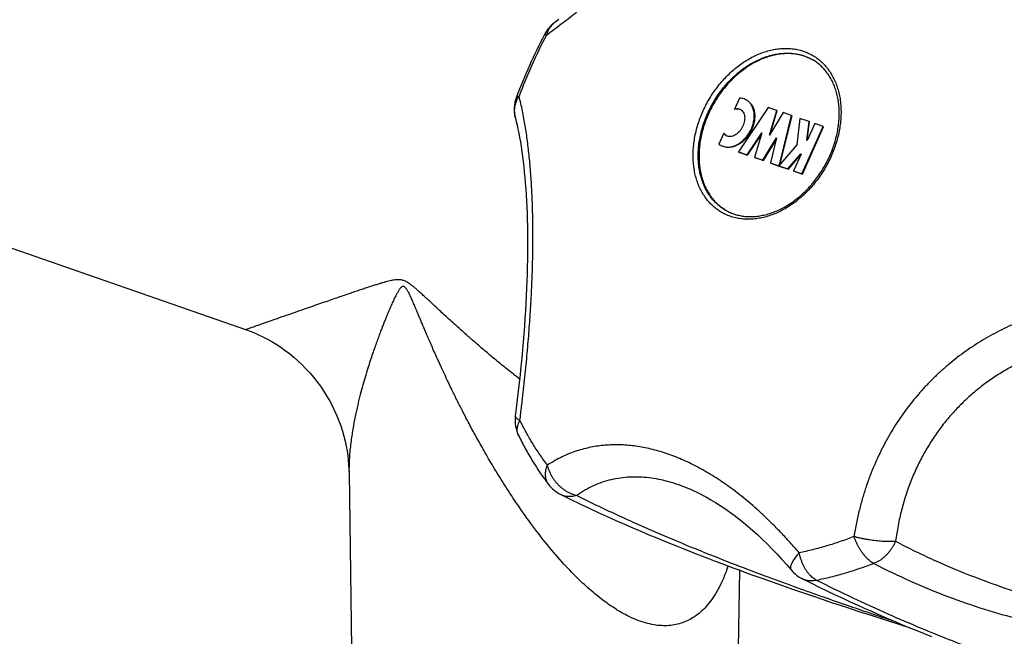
# Model space of a CAD drawing. Header units: millimetres. Extents: x 76 to 624, y -152 to 391.
# Tile 5 of 24: x 156 to 212, y -60 to -25. Entities that reach past the tile are written whole.
import ezdxf

# ---------------------------------------------------------------- set-up
doc = ezdxf.new("R2010")
doc.units = ezdxf.units.MM
doc.header["$LTSCALE"] = 32.67
doc.layers.get('0').update_dxf_attribs({"linetype": 'CONTINUOUS'})

msp = doc.modelspace()

# ---------------------------------------------------------------- linework, layer by layer
at = {"color": 9, "linetype": 'Continuous'}
for p, q in [((201.324, -27.244), (201.325, -27.244)), ((186.133, -51.687), (186.132, -51.687))]:
    msp.add_line(p, q, dxfattribs=at)
at = {"color": 7, "linetype": 'Continuous'}
for p, q in [((197.117, -29.45), (196.837, -30.077)), ((198.775, -29.984), (197.052, -32.535)), ((199.26, -30.153), (198.775, -29.984)), ((196.866, -30.094), (196.837, -30.077)), ((198.834, -31.58), (199.26, -30.153)), ((199.624, -30.279), (198.834, -31.58)), ((198.901, -31.47), (199.289, -30.169)), ((199.289, -30.169), (199.26, -30.153)), ((199.434, -33.207), (200.109, -30.448)), ((199.463, -33.224), (200.138, -30.465)), ((200.109, -30.448), (199.624, -30.279)), ((200.138, -30.465), (200.109, -30.448)), ((200.594, -30.617), (200.409, -32.129)), ((201.116, -30.799), (200.594, -30.617)), ((200.71, -33.81), (201.927, -31.082)), ((200.739, -33.826), (201.956, -31.099)), ((200.984, -31.879), (201.116, -30.799)), ((201.442, -30.913), (201.008, -31.887)), ((201.017, -31.866), (201.145, -30.816)), ((201.145, -30.816), (201.116, -30.799)), ((201.927, -31.082), (201.442, -30.913)), ((201.956, -31.099), (201.927, -31.082)), ((196.215, -31.473), (195.935, -32.101)), ((196.243, -31.49), (196.215, -31.473)), ((197.551, -32.708), (198.407, -31.441)), ((197.58, -32.725), (198.375, -31.548)), ((198.407, -31.441), (197.983, -32.859)), ((198.468, -33.028), (199.253, -31.736)), ((198.497, -33.045), (199.227, -31.844)), ((199.253, -31.736), (198.9, -33.179)), ((200.409, -32.129), (199.377, -33.345)), ((201.008, -31.887), (200.984, -31.879)), ((197.081, -32.551), (197.052, -32.535)), ((197.052, -32.535), (197.551, -32.708)), ((197.081, -32.551), (197.58, -32.725)), ((197.58, -32.725), (197.551, -32.708)), ((199.899, -33.527), (200.637, -32.658)), ((199.928, -33.544), (200.645, -32.699)), ((200.66, -32.667), (200.225, -33.641)), ((200.637, -32.658), (200.66, -32.667)), ((198.012, -32.876), (197.983, -32.859)), ((197.983, -32.859), (198.468, -33.028)), ((198.012, -32.876), (198.497, -33.045)), ((198.497, -33.045), (198.468, -33.028)), ((198.9, -33.179), (199.373, -33.344)), ((198.929, -33.195), (198.9, -33.179)), ((198.929, -33.195), (199.402, -33.36)), ((199.373, -33.344), (199.434, -33.207)), ((199.402, -33.36), (199.373, -33.344)), ((199.377, -33.345), (199.899, -33.527)), ((199.406, -33.362), (199.377, -33.345)), ((199.406, -33.362), (199.928, -33.544)), ((199.463, -33.224), (199.434, -33.207)), ((199.445, -33.265), (199.463, -33.224)), ((199.928, -33.544), (199.899, -33.527)), ((200.225, -33.641), (200.71, -33.81)), ((200.254, -33.657), (200.225, -33.641)), ((200.254, -33.657), (200.739, -33.826)), ((200.739, -33.826), (200.71, -33.81)), ((143.84, -34.102), (168.743, -42.782)), ((196.307, -35.894), (196.311, -35.896)), ((174.644, -50.787), (174.65, -51.002)), ((174.65, -50.999), (174.8, -61.101)), ((194.946, -52.281), (194.944, -52.28)), ((197.112, -56.618), (197.045, -61.101)), ((198.393, -57.083), (198.993, -57.297)), ((200.733, -57.113), (201.223, -57.355)), ((198.993, -57.297), (199.585, -57.505)), ((199.585, -57.505), (200.169, -57.708)), ((200.169, -57.708), (200.745, -57.906)), ((201.223, -57.355), (201.709, -57.592)), ((201.709, -57.592), (202.177, -57.818)), ((200.745, -57.906), (201.312, -58.099)), ((201.312, -58.099), (201.869, -58.287)), ((201.869, -58.287), (202.414, -58.469)), ((202.177, -57.818), (202.629, -58.033)), ((202.629, -58.033), (203.064, -58.238)), ((203.064, -58.238), (203.485, -58.433)), ((202.414, -58.469), (203.212, -58.733)), ((203.212, -58.733), (203.988, -58.988)), ((203.485, -58.433), (203.891, -58.619)), ((203.891, -58.619), (204.284, -58.797)), ((204.284, -58.797), (204.664, -58.967)), ((203.988, -58.988), (204.748, -59.234)), ((204.664, -58.967), (205.032, -59.13)), ((204.748, -59.234), (205.74, -59.553)), ((205.032, -59.13), (205.389, -59.286)), ((205.389, -59.286), (205.735, -59.435)), ((205.735, -59.435), (206.07, -59.578)), ((205.74, -59.553), (206.876, -59.915)), ((206.07, -59.578), (206.396, -59.716)), ((206.396, -59.716), (206.867, -59.912)), ((206.867, -59.912), (207.318, -60.096)), ((207.318, -60.096), (207.751, -60.27)), ((207.751, -60.27), (208.166, -60.435))]:
    msp.add_line(p, q, dxfattribs=at)
for points in [[(186.715, -24.933), (186.483, -25.104)], [(184.221, -30.595), (184.269, -30.787), (184.32, -31.004), (184.369, -31.232), (184.417, -31.47), (184.464, -31.717), (184.509, -31.974), (184.552, -32.241), (184.593, -32.516), (184.632, -32.801), (184.669, -33.094), (184.704, -33.395), (184.736, -33.704), (184.766, -34.021), (184.794, -34.346), (184.819, -34.677), (184.841, -35.015), (184.861, -35.36), (184.878, -35.712), (184.892, -36.07), (184.904, -36.434), (184.913, -36.804), (184.919, -37.18), (184.922, -37.563), (184.923, -37.951), (184.92, -38.345), (184.915, -38.744), (184.907, -39.149), (184.896, -39.559), (184.883, -39.975), (184.866, -40.395), (184.847, -40.821), (184.824, -41.253), (184.799, -41.689), (184.771, -42.13), (184.74, -42.577), (184.706, -43.028), (184.67, -43.484), (184.63, -43.944), (184.588, -44.409), (184.543, -44.878), (184.495, -45.352), (184.444, -45.829), (184.391, -46.311), (184.334, -46.797), (184.276, -47.286), (184.219, -47.745)], [(168.743, -42.782), (168.971, -42.867), (169.207, -42.962), (169.451, -43.069), (169.7, -43.188), (169.953, -43.32), (170.209, -43.464), (170.466, -43.62), (170.722, -43.788), (170.974, -43.967), (171.224, -44.156), (171.469, -44.357), (171.709, -44.568), (171.943, -44.79), (172.171, -45.021), (172.391, -45.261), (172.604, -45.51), (172.807, -45.767), (173.002, -46.031), (173.186, -46.302), (173.361, -46.579), (173.525, -46.862), (173.678, -47.148), (173.819, -47.438), (173.949, -47.73), (174.068, -48.024), (174.175, -48.317), (174.27, -48.61), (174.353, -48.901), (174.425, -49.188), (174.486, -49.472), (174.537, -49.75), (174.577, -50.021), (174.608, -50.285), (174.63, -50.541), (174.644, -50.787)], [(186.841, -52.271), (187.383, -52.536), (187.931, -52.799), (188.467, -53.051), (188.991, -53.294), (189.504, -53.527), (190.005, -53.752), (190.496, -53.969), (190.977, -54.178), (191.448, -54.38), (191.91, -54.576), (192.363, -54.765), (192.808, -54.948), (193.246, -55.127), (193.677, -55.301), (194.104, -55.471), (194.523, -55.636), (194.935, -55.796), (195.336, -55.951), (195.723, -56.099), (196.096, -56.24), (196.452, -56.374), (196.796, -56.502), (197.13, -56.625), (197.456, -56.745), (197.774, -56.86), (198.393, -57.083)], [(194.944, -52.28), (195.218, -52.425), (195.477, -52.571), (195.738, -52.727), (196.001, -52.893), (196.266, -53.069), (196.533, -53.255), (196.801, -53.452), (197.071, -53.658), (197.342, -53.875), (197.615, -54.103), (197.889, -54.341), (198.164, -54.59), (198.441, -54.85), (198.719, -55.12), (198.997, -55.402), (199.277, -55.695), (199.558, -55.999), (199.84, -56.315), (200.102, -56.618)]]:
    msp.add_lwpolyline(points, dxfattribs=at)
for centre, radius, start, end in [((187.664, -26.717), 2, 126.2202, 152.4925), ((214.627, -40.771), 32.406, 152.4716, 159.445), ((199.986, -29.66), 2.761, 60.2909, 60.9972), ((186.158, -30.095), 2, 159.459, 194.4625), ((196.988, -30.448), 0.389, 54.896, 59.897), ((196.549, -31.272), 0.389, 239.89, 246.6895), ((196.423, -31.475), 0.793, 232.0203, 239.8602), ((197.737, -33.539), 2.755, 238.8169, 239.2101), ((186.203, -47.995), 2, 172.8123, 206.0171), ((187.725, -50.477), 2, 217.2373, 243.7751), ((201.625, -55.322), 2, 220.3841, 243.5187)]:
    msp.add_arc(centre, radius, start, end, dxfattribs=at)
at = {"color": 9, "linetype": 'Continuous'}
for centre, radius, start, end in [((214.365, -40.592), 31.976, 152.4906, 155.9533), ((213.934, -40.399), 31.503, 155.9541, 159.4508)]:
    msp.add_arc(centre, radius, start, end, dxfattribs=at)
for points, knots in [([(186.004, -25.822), (186.15, -25.716), (186.437, -25.503), (186.863, -25.181), (187.281, -24.859), (187.695, -24.535), (188.104, -24.209), (188.512, -23.879), (188.919, -23.544), (189.327, -23.203), (189.737, -22.856), (190.15, -22.501), (190.567, -22.138), (190.988, -21.765), (191.415, -21.384), (191.845, -20.993), (192.28, -20.594), (192.717, -20.187), (193.157, -19.772), (193.599, -19.351), (194.04, -18.925), (194.481, -18.494), (194.922, -18.059), (195.361, -17.62), (195.799, -17.178), (196.237, -16.73), (196.676, -16.277), (197.118, -15.818), (197.563, -15.35), (198.013, -14.871), (198.472, -14.379), (198.942, -13.871), (199.425, -13.343), (199.925, -12.792), (200.264, -12.416), (200.436, -12.223)], [0, 0, 0, 0, 0.539987, 1.07307, 1.600776, 2.125133, 2.648167, 3.171901, 3.698228, 4.229043, 4.765872, 5.310263, 5.863155, 6.425497, 6.997478, 7.578973, 8.169486, 8.767851, 9.372862, 9.983151, 10.597257, 11.214106, 11.833081, 12.453713, 13.076524, 13.70224, 14.332276, 14.968597, 15.613525, 16.270064, 16.941527, 17.631843, 18.345555, 19.087812, 19.864079, 19.864079, 19.864079, 19.864079]), ([(186.483, -25.104), (186.449, -25.128), (186.379, -25.186), (186.281, -25.286), (186.191, -25.404), (186.114, -25.533), (186.05, -25.674), (186.018, -25.772), (186.004, -25.822)], [0, 0, 0, 0, 0.1247054, 0.2711337, 0.4191339, 0.5694449, 0.7226961, 0.87939, 0.87939, 0.87939, 0.87939]), ([(185.891, -25.794), (185.893, -25.793), (185.9, -25.787), (185.923, -25.796), (185.958, -25.804), (185.987, -25.816), (186.004, -25.822)], [0, 0, 0, 0, 0.0056528, 0.0268683, 0.0646156, 0.1189438, 0.1189438, 0.1189438, 0.1189438]), ([(195.01, -30.217), (195.066, -30.092), (195.185, -29.846), (195.384, -29.488), (195.603, -29.142), (195.842, -28.811), (196.098, -28.496), (196.37, -28.2), (196.657, -27.924), (196.956, -27.67), (197.266, -27.44), (197.585, -27.235), (197.91, -27.056), (198.241, -26.904), (198.575, -26.78), (198.909, -26.686), (199.242, -26.621), (199.573, -26.587), (199.897, -26.582), (200.215, -26.609), (200.523, -26.665), (200.821, -26.752), (201.105, -26.867), (201.374, -27.012), (201.627, -27.185), (201.861, -27.384), (202.076, -27.608), (202.27, -27.857), (202.442, -28.128), (202.591, -28.42), (202.715, -28.731), (202.815, -29.059), (202.89, -29.401), (202.938, -29.757), (202.961, -30.123), (202.957, -30.498), (202.927, -30.879), (202.871, -31.263), (202.79, -31.649), (202.683, -32.034), (202.552, -32.416), (202.449, -32.666), (202.394, -32.79)], [0, 0, 0, 0, 0.408942, 0.818812, 1.228474, 1.636798, 2.042674, 2.445033, 2.842869, 3.235253, 3.621358, 4.000477, 4.37204, 4.735634, 5.091012, 5.438124, 5.777126, 6.108399, 6.432544, 6.750384, 7.062946, 7.371448, 7.677258, 7.981848, 8.286735, 8.593425, 8.903352, 9.21783, 9.538011, 9.864846, 10.199071, 10.541197, 10.891515, 11.250102, 11.616832, 11.991397, 12.37332, 12.761973, 13.156595, 13.55631, 13.960153, 14.367087, 14.367087, 14.367087, 14.367087]), ([(195.282, -30.338), (195.335, -30.219), (195.449, -29.983), (195.639, -29.64), (195.85, -29.309), (196.078, -28.992), (196.323, -28.69), (196.584, -28.407), (196.858, -28.143), (197.145, -27.899), (197.442, -27.679), (197.747, -27.482), (198.059, -27.311), (198.376, -27.165), (198.695, -27.047), (199.016, -26.957), (199.335, -26.895), (199.651, -26.862), (199.962, -26.857), (200.266, -26.883), (200.562, -26.937), (200.846, -27.019), (201.101, -27.123), (201.257, -27.205), (201.324, -27.244)], [0, 0, 0, 0, 0.391675, 0.784221, 1.176556, 1.567601, 1.956296, 2.341624, 2.722622, 3.098402, 3.468171, 3.831252, 4.187095, 4.535303, 4.875642, 5.208065, 5.532724, 5.84998, 6.16041, 6.464801, 6.764138, 7.059587, 7.352457, 7.587384, 7.587384, 7.587384, 7.587384]), ([(184.221, -30.595), (184.21, -30.551), (184.189, -30.454), (184.173, -30.301), (184.173, -30.136), (184.191, -29.972), (184.226, -29.808), (184.279, -29.647), (184.348, -29.49), (184.404, -29.39), (184.435, -29.341)], [0, 0, 0, 0, 0.134488, 0.297492, 0.461392, 0.626625, 0.793563, 0.962506, 1.133678, 1.307224, 1.307224, 1.307224, 1.307224]), ([(184.285, -29.393), (184.288, -29.387), (184.299, -29.37), (184.331, -29.354), (184.378, -29.344), (184.414, -29.341), (184.435, -29.341)], [0, 0, 0, 0, 0.0217094, 0.0568191, 0.1043266, 0.1660993, 0.1660993, 0.1660993, 0.1660993]), ([(184.482, -47.987), (184.516, -47.717), (184.581, -47.191), (184.67, -46.42), (184.751, -45.684), (184.823, -44.977), (184.889, -44.294), (184.947, -43.63), (185, -42.982), (185.047, -42.347), (185.089, -41.722), (185.126, -41.106), (185.157, -40.496), (185.183, -39.892), (185.203, -39.294), (185.219, -38.702), (185.228, -38.117), (185.233, -37.539), (185.231, -36.97), (185.224, -36.412), (185.212, -35.865), (185.194, -35.331), (185.17, -34.809), (185.142, -34.301), (185.108, -33.805), (185.069, -33.322), (185.024, -32.85), (184.974, -32.388), (184.919, -31.935), (184.857, -31.489), (184.79, -31.051), (184.714, -30.617), (184.631, -30.188), (184.539, -29.762), (184.471, -29.481), (184.435, -29.341)], [0, 0, 0, 0, 0.81591, 1.58982, 2.328275, 3.03728, 3.722096, 4.387089, 5.03599, 5.671957, 6.297584, 6.914788, 7.525169, 8.129374, 8.727908, 9.320436, 9.9062, 10.48428, 11.053312, 11.611961, 12.159179, 12.694022, 13.215956, 13.725075, 14.221541, 14.706239, 15.18007, 15.644289, 16.100223, 16.549305, 16.992959, 17.432564, 17.869362, 18.304433, 18.738254, 18.738254, 18.738254, 18.738254]), ([(202.394, -32.79), (202.338, -32.915), (202.22, -33.161), (202.021, -33.519), (201.801, -33.865), (201.563, -34.196), (201.306, -34.511), (201.034, -34.807), (200.748, -35.083), (200.448, -35.336), (200.139, -35.567), (199.82, -35.772), (199.494, -35.951), (199.163, -36.103), (198.83, -36.227), (198.495, -36.321), (198.162, -36.386), (197.832, -36.42), (197.507, -36.424), (197.189, -36.398), (196.881, -36.342), (196.584, -36.255), (196.3, -36.14), (196.03, -35.995), (195.778, -35.822), (195.543, -35.623), (195.328, -35.399), (195.134, -35.15), (194.962, -34.879), (194.814, -34.587), (194.689, -34.276), (194.589, -33.948), (194.515, -33.606), (194.466, -33.25), (194.444, -32.884), (194.447, -32.509), (194.477, -32.128), (194.533, -31.744), (194.615, -31.358), (194.721, -30.972), (194.852, -30.591), (194.955, -30.341), (195.01, -30.217)], [0, 0, 0, 0, 0.408942, 0.818812, 1.228474, 1.636798, 2.042674, 2.445033, 2.842869, 3.235253, 3.621358, 4.000477, 4.37204, 4.735634, 5.091012, 5.438124, 5.777126, 6.108399, 6.432544, 6.750384, 7.062946, 7.371448, 7.677258, 7.981848, 8.286735, 8.593425, 8.903352, 9.21783, 9.538011, 9.864846, 10.199071, 10.541197, 10.891515, 11.250102, 11.616832, 11.991397, 12.37332, 12.761973, 13.156595, 13.55631, 13.960153, 14.367087, 14.367087, 14.367087, 14.367087]), ([(196.31, -35.896), (196.294, -35.887), (196.194, -35.827), (196.017, -35.706), (195.792, -35.516), (195.586, -35.301), (195.4, -35.062), (195.236, -34.803), (195.093, -34.523), (194.974, -34.226), (194.878, -33.912), (194.807, -33.584), (194.761, -33.243), (194.739, -32.892), (194.743, -32.533), (194.771, -32.169), (194.825, -31.8), (194.903, -31.431), (195.005, -31.062), (195.13, -30.696), (195.229, -30.457), (195.282, -30.338)], [0, 0, 0, 0, 0.05676, 0.348747, 0.64246, 0.939273, 1.240446, 1.547079, 1.860084, 2.180166, 2.507817, 2.843314, 3.186729, 3.537942, 3.896656, 4.262414, 4.634619, 5.01254, 5.395345, 5.782111, 6.17185, 6.17185, 6.17185, 6.17185]), ([(184.466, -45.622), (184.435, -45.598), (184.168, -45.388), (183.69, -45.007), (183.057, -44.488), (182.49, -44.013), (181.98, -43.576), (181.521, -43.176), (181.106, -42.808), (180.73, -42.47), (180.388, -42.159), (180.077, -41.873), (179.794, -41.611), (179.535, -41.37), (179.298, -41.15), (179.081, -40.948), (178.883, -40.765), (178.701, -40.6), (178.534, -40.452), (178.382, -40.322), (178.242, -40.211), (178.116, -40.118), (178.001, -40.045), (177.896, -39.99), (177.798, -39.951), (177.702, -39.923), (177.598, -39.906), (177.485, -39.9), (177.362, -39.907), (177.228, -39.923), (177.083, -39.95), (176.927, -39.986), (176.759, -40.03), (176.578, -40.081), (176.383, -40.139), (176.174, -40.204), (175.949, -40.276), (175.706, -40.355), (175.446, -40.441), (175.166, -40.534), (174.865, -40.636), (174.542, -40.746), (174.195, -40.865), (173.823, -40.993), (173.424, -41.131), (172.997, -41.278), (172.541, -41.437), (172.057, -41.605), (171.545, -41.783), (171.008, -41.971), (170.454, -42.164), (169.917, -42.352), (169.452, -42.516), (169.103, -42.638), (168.882, -42.717), (168.775, -42.753), (168.74, -42.766)], [0, 0, 0, 0, 0.115452, 1.019406, 1.834271, 2.571155, 3.239296, 3.846475, 4.399315, 4.9035, 5.363944, 5.784934, 6.17018, 6.522876, 6.845751, 7.141092, 7.410765, 7.656254, 7.87867, 8.078743, 8.256921, 8.413577, 8.549278, 8.665155, 8.76688, 8.864344, 8.966968, 9.079899, 9.203036, 9.337606, 9.484475, 9.644304, 9.817762, 10.005559, 10.208496, 10.427481, 10.663547, 10.917848, 11.191651, 11.48633, 11.80336, 12.14426, 12.510574, 12.903843, 13.325538, 13.776963, 14.259077, 14.77221, 15.315578, 15.886397, 16.478235, 17.074697, 17.593233, 17.957302, 18.183843, 18.29643, 18.29643, 18.29643, 18.29643]), ([(193.832, -59.647), (193.711, -59.689), (193.459, -59.759), (193.062, -59.815), (192.637, -59.82), (192.183, -59.769), (191.695, -59.657), (191.169, -59.475), (190.598, -59.213), (189.977, -58.856), (189.298, -58.389), (188.556, -57.792), (187.743, -57.039), (186.855, -56.107), (185.921, -55.003), (185.013, -53.81), (184.196, -52.636), (183.496, -51.555), (182.896, -50.572), (182.375, -49.677), (181.92, -48.859), (181.519, -48.112), (181.164, -47.428), (180.848, -46.801), (180.566, -46.226), (180.313, -45.698), (180.085, -45.213), (179.88, -44.767), (179.694, -44.356), (179.525, -43.978), (179.372, -43.63), (179.232, -43.308), (179.105, -43.012), (178.988, -42.739), (178.881, -42.487), (178.783, -42.254), (178.693, -42.04), (178.61, -41.842), (178.534, -41.66), (178.463, -41.491), (178.397, -41.337), (178.336, -41.195), (178.279, -41.064), (178.226, -40.945), (178.176, -40.836), (178.129, -40.737), (178.085, -40.648), (178.042, -40.568), (178.002, -40.497), (177.962, -40.435), (177.924, -40.383), (177.887, -40.342), (177.851, -40.312), (177.816, -40.292), (177.78, -40.283), (177.743, -40.285), (177.706, -40.299), (177.668, -40.324), (177.631, -40.358), (177.593, -40.401), (177.554, -40.452), (177.514, -40.512), (177.472, -40.579), (177.429, -40.655), (177.383, -40.74), (177.334, -40.833), (177.283, -40.936), (177.229, -41.049), (177.171, -41.172), (177.11, -41.306), (177.045, -41.452), (176.976, -41.611), (176.903, -41.784), (176.825, -41.972), (176.742, -42.175), (176.653, -42.396), (176.559, -42.635), (176.459, -42.895), (176.354, -43.177), (176.242, -43.484), (176.123, -43.817), (175.999, -44.178), (175.868, -44.572), (175.731, -45), (175.589, -45.466), (175.442, -45.974), (175.293, -46.528), (175.144, -47.133), (174.998, -47.794), (174.862, -48.517), (174.744, -49.309), (174.663, -50.145), (174.646, -50.719), (174.65, -51.002)], [0, 0, 0, 0, 0.383624, 0.781149, 1.201707, 1.654368, 2.149103, 2.699986, 3.322043, 4.031165, 4.845885, 5.790144, 6.887493, 8.167101, 9.651409, 11.222506, 12.663205, 13.941152, 15.086356, 16.116901, 17.048336, 17.892826, 18.66053, 19.359963, 19.9984, 20.582109, 21.116538, 21.606454, 22.056053, 22.469048, 22.84874, 23.198084, 23.519733, 23.816058, 24.089176, 24.340988, 24.5732, 24.78735, 24.984816, 25.166833, 25.334512, 25.488861, 25.630783, 25.761106, 25.880564, 25.989812, 26.089456, 26.179956, 26.261624, 26.334748, 26.399464, 26.454896, 26.500687, 26.539355, 26.574642, 26.610185, 26.649218, 26.693517, 26.743897, 26.800996, 26.865167, 26.936768, 27.016073, 27.103533, 27.19954, 27.304602, 27.419242, 27.544067, 27.679738, 27.826987, 27.986638, 28.159596, 28.346862, 28.549545, 28.768859, 29.006144, 29.262884, 29.540709, 29.841413, 30.166948, 30.519445, 30.901244, 31.314916, 31.763289, 32.24947, 32.776876, 33.349251, 33.970738, 34.645803, 35.379694, 36.176943, 37.048022, 37.897604, 37.897604, 37.897604, 37.897604]), ([(218.133, -41.087), (217.863, -41.116), (217.339, -41.183), (216.579, -41.313), (215.865, -41.465), (215.189, -41.638), (214.545, -41.829), (213.929, -42.039), (213.335, -42.266), (212.762, -42.511), (212.206, -42.775), (211.666, -43.056), (211.14, -43.357), (210.627, -43.677), (210.128, -44.016), (209.642, -44.375), (209.171, -44.754), (208.714, -45.151), (208.274, -45.566), (207.851, -45.997), (207.445, -46.445), (207.059, -46.908), (206.691, -47.386), (206.342, -47.878), (206.012, -48.384), (205.701, -48.905), (205.407, -49.442), (205.13, -49.998), (204.87, -50.574), (204.628, -51.174), (204.402, -51.802), (204.194, -52.462), (204.005, -53.161), (203.836, -53.906), (203.743, -54.42), (203.701, -54.686)], [0, 0, 0, 0, 0.816089, 1.583622, 2.311276, 3.006756, 3.676497, 4.325976, 4.959798, 5.582031, 6.195904, 6.804372, 7.40951, 8.013261, 8.616687, 9.220492, 9.825007, 10.429924, 11.034933, 11.639609, 12.243459, 12.846382, 13.448717, 14.050924, 14.654406, 15.260741, 15.87218, 16.491531, 17.122018, 17.767636, 18.432871, 19.123069, 19.844563, 20.604817, 21.412331, 21.412331, 21.412331, 21.412331]), ([(204.845, -56.232), (205.541, -56.592), (206.943, -57.267), (209.07, -58.144), (211.164, -58.868), (213.161, -59.431), (215.005, -59.842), (216.668, -60.122), (218.161, -60.297), (219.502, -60.392), (220.71, -60.422), (221.796, -60.402), (222.773, -60.342), (223.65, -60.251), (224.436, -60.136), (225.139, -60.004), (225.767, -59.859), (226.327, -59.706), (226.827, -59.548), (227.275, -59.386), (227.678, -59.223), (228.043, -59.058), (228.374, -58.892), (228.676, -58.725), (228.953, -58.558), (229.209, -58.388), (229.446, -58.217), (229.666, -58.044), (229.872, -57.866), (230.065, -57.684), (230.248, -57.495), (230.419, -57.3), (230.582, -57.095), (230.734, -56.879), (230.877, -56.651), (231.01, -56.407), (231.132, -56.147), (231.24, -55.866), (231.333, -55.562), (231.407, -55.23), (231.459, -54.868), (231.481, -54.47), (231.468, -54.034), (231.411, -53.555), (231.3, -53.03), (231.124, -52.457), (230.871, -51.831), (230.525, -51.149), (230.069, -50.405), (229.483, -49.594), (228.738, -48.707), (227.803, -47.736), (226.643, -46.675), (225.248, -45.542), (223.633, -44.367), (221.835, -43.183), (220.563, -42.421), (219.904, -42.042)], [0, 0, 0, 0, 2.352848, 4.663863, 6.897185, 8.996443, 10.886508, 12.56077, 14.054854, 15.392743, 16.594832, 17.67706, 18.652042, 19.530408, 20.32167, 21.03424, 21.675788, 22.25354, 22.775321, 23.2492, 23.681938, 24.080022, 24.448464, 24.792229, 25.114891, 25.420342, 25.7116, 25.991267, 26.26225, 26.52714, 26.78818, 27.047813, 27.308431, 27.571734, 27.840289, 28.116416, 28.402795, 28.702389, 29.01892, 29.356507, 29.720205, 30.11571, 30.549506, 31.028401, 31.560509, 32.15556, 32.825265, 33.583616, 34.447702, 35.438942, 36.584417, 37.917233, 39.482815, 41.295889, 43.308016, 45.471351, 47.75297, 47.75297, 47.75297, 47.75297]), ([(168.74, -42.766), (168.734, -42.769), (168.731, -42.773), (168.721, -42.774), (168.721, -42.774)], [0, 0, 0, 0, 0.01916153, 0.02054201, 0.02054201, 0.02054201, 0.02054201]), ([(218.564, -43.208), (218.248, -43.236), (217.628, -43.31), (216.718, -43.471), (215.844, -43.678), (215.005, -43.931), (214.201, -44.226), (213.433, -44.563), (212.699, -44.939), (211.999, -45.355), (211.334, -45.808), (210.704, -46.298), (210.109, -46.824), (209.549, -47.387), (209.024, -47.985), (208.535, -48.618), (208.084, -49.287), (207.671, -49.992), (207.297, -50.731), (206.965, -51.507), (206.675, -52.317), (206.43, -53.164), (206.232, -54.047), (206.135, -54.65), (206.094, -54.957)], [0, 0, 0, 0, 0.950708, 1.873078, 2.770061, 3.644546, 4.499319, 5.337143, 6.160727, 6.972754, 7.775894, 8.572793, 9.366134, 10.158594, 10.952813, 11.751403, 12.556953, 13.372076, 14.199388, 15.041529, 15.901195, 16.781105, 17.684103, 18.613054, 18.613054, 18.613054, 18.613054]), ([(206.094, -54.957), (206.855, -55.353), (208.35, -56.078), (210.539, -56.995), (212.555, -57.718), (214.368, -58.27), (215.996, -58.685), (217.463, -58.993), (218.787, -59.214), (219.985, -59.365), (221.069, -59.46), (222.052, -59.509), (222.942, -59.52), (223.75, -59.499), (224.481, -59.452), (225.144, -59.384), (225.743, -59.298), (226.283, -59.198), (226.77, -59.087), (227.207, -58.967), (227.599, -58.842), (227.947, -58.713), (228.256, -58.582), (228.531, -58.451), (228.775, -58.32), (228.994, -58.19), (229.191, -58.059), (229.371, -57.928), (229.536, -57.795), (229.688, -57.658), (229.83, -57.518), (229.964, -57.37), (230.089, -57.215), (230.207, -57.049), (230.317, -56.87), (230.419, -56.676), (230.511, -56.462), (230.591, -56.227), (230.654, -55.969), (230.697, -55.685), (230.716, -55.374), (230.705, -55.035), (230.659, -54.667), (230.572, -54.268), (230.44, -53.835), (230.253, -53.366), (230.004, -52.857), (229.684, -52.306), (229.281, -51.708), (228.782, -51.058), (228.17, -50.351), (227.426, -49.579), (226.524, -48.734), (225.434, -47.807), (224.115, -46.784), (222.523, -45.654), (220.65, -44.437), (219.286, -43.622), (218.564, -43.208)], [0, 0, 0, 0, 2.57275, 4.982142, 7.115564, 8.995858, 10.665027, 12.154789, 13.490289, 14.691642, 15.775315, 16.754993, 17.642218, 18.446833, 19.17728, 19.840857, 20.443903, 20.991905, 21.489771, 21.941865, 22.351541, 22.721821, 23.056114, 23.358747, 23.633976, 23.886843, 24.122176, 24.343355, 24.554117, 24.757762, 24.957043, 25.154644, 25.353485, 25.555911, 25.764589, 25.983067, 26.214069, 26.460715, 26.72599, 27.012194, 27.321752, 27.658402, 28.026865, 28.432759, 28.882621, 29.384107, 29.946105, 30.578972, 31.29488, 32.108208, 33.036142, 34.099505, 35.323875, 36.741243, 38.392186, 40.329829, 42.59417, 45.093425, 45.093425, 45.093425, 45.093425]), ([(184.219, -47.745), (184.218, -47.755), (184.219, -47.78), (184.239, -47.82), (184.277, -47.861), (184.33, -47.903), (184.4, -47.946), (184.453, -47.973), (184.482, -47.987)], [0, 0, 0, 0, 0.030523, 0.0743073, 0.1289515, 0.196799, 0.2787218, 0.3748253, 0.3748253, 0.3748253, 0.3748253]), ([(184.406, -48.872), (184.399, -48.859), (184.378, -48.811), (184.35, -48.725), (184.331, -48.611), (184.329, -48.492), (184.343, -48.368), (184.373, -48.242), (184.42, -48.113), (184.46, -48.029), (184.482, -47.987)], [0, 0, 0, 0, 0.0443008, 0.1566826, 0.2714126, 0.389969, 0.513598, 0.6432366, 0.779472, 0.922558, 0.922558, 0.922558, 0.922558]), ([(186.067, -50.572), (185.916, -50.374), (185.623, -49.967), (185.213, -49.333), (184.83, -48.672), (184.595, -48.218), (184.482, -47.987)], [0, 0, 0, 0, 0.74797, 1.503084, 2.265955, 3.037128, 3.037128, 3.037128, 3.037128]), ([(200.547, -55.619), (200.377, -55.42), (200.043, -55.037), (199.541, -54.493), (199.055, -53.993), (198.582, -53.533), (198.119, -53.107), (197.665, -52.713), (197.218, -52.345), (196.774, -52.002), (196.333, -51.682), (195.892, -51.383), (195.451, -51.105), (195.01, -50.846), (194.567, -50.608), (194.124, -50.39), (193.68, -50.192), (193.237, -50.016), (192.794, -49.862), (192.354, -49.73), (191.918, -49.62), (191.485, -49.532), (191.057, -49.467), (190.634, -49.423), (190.215, -49.402), (189.8, -49.402), (189.388, -49.425), (188.979, -49.471), (188.57, -49.539), (188.161, -49.633), (187.749, -49.754), (187.333, -49.905), (186.913, -50.089), (186.487, -50.31), (186.207, -50.48), (186.067, -50.572)], [0, 0, 0, 0, 0.785655, 1.523775, 2.219385, 2.877775, 3.504354, 4.10427, 4.681903, 5.241481, 5.786088, 6.317845, 6.838725, 7.349849, 7.852168, 8.346209, 8.831848, 9.309004, 9.777392, 10.236672, 10.686751, 11.127904, 11.560479, 11.985479, 12.404267, 12.81831, 13.229693, 13.640518, 14.053508, 14.472075, 14.899624, 15.340017, 15.797282, 16.275443, 16.778519, 16.778519, 16.778519, 16.778519]), ([(186.132, -51.687), (186.116, -51.665), (186.077, -51.609), (186.027, -51.512), (185.987, -51.395), (185.962, -51.27), (185.952, -51.139), (185.958, -51.002), (185.979, -50.861), (186.015, -50.716), (186.048, -50.62), (186.067, -50.572)], [0, 0, 0, 0, 0.083508, 0.203814, 0.326559, 0.453005, 0.58416, 0.720807, 0.863462, 1.012347, 1.167411, 1.167411, 1.167411, 1.167411]), ([(187.749, -52.322), (187.694, -52.311), (187.585, -52.281), (187.425, -52.221), (187.267, -52.146), (187.113, -52.056), (186.965, -51.952), (186.823, -51.835), (186.689, -51.706), (186.565, -51.567), (186.451, -51.417), (186.348, -51.259), (186.257, -51.095), (186.179, -50.924), (186.115, -50.75), (186.082, -50.632), (186.067, -50.572)], [0, 0, 0, 0, 0.167306, 0.338308, 0.512969, 0.691073, 0.872248, 1.055988, 1.241751, 1.42901, 1.617188, 1.805667, 1.993808, 2.180981, 2.366584, 2.550063, 2.550063, 2.550063, 2.550063]), ([(194.944, -52.28), (194.893, -52.253), (194.649, -52.131), (194.212, -51.93), (193.629, -51.705), (193.052, -51.525), (192.481, -51.389), (191.917, -51.299), (191.359, -51.254), (190.809, -51.256), (190.268, -51.306), (189.737, -51.405), (189.216, -51.554), (188.709, -51.755), (188.215, -52.009), (187.902, -52.212), (187.749, -52.322)], [0, 0, 0, 0, 0.173031, 0.818496, 1.4418, 2.045114, 2.630725, 3.201112, 3.758922, 4.30702, 4.848583, 5.387048, 5.926153, 6.469858, 7.022355, 7.587897, 7.587897, 7.587897, 7.587897]), ([(187.749, -52.322), (187.699, -52.338), (187.599, -52.363), (187.448, -52.384), (187.3, -52.388), (187.155, -52.374), (187.015, -52.342), (186.912, -52.305), (186.855, -52.278), (186.841, -52.271)], [0, 0, 0, 0, 0.1563869, 0.3083396, 0.4563598, 0.6011331, 0.743513, 0.8844793, 0.9311978, 0.9311978, 0.9311978, 0.9311978]), ([(187.749, -52.322), (188.571, -52.729), (190.199, -53.503), (192.585, -54.56), (194.817, -55.489), (196.851, -56.292), (198.695, -56.99), (200.367, -57.602), (201.885, -58.141), (203.262, -58.619), (204.51, -59.045), (205.393, -59.341), (205.861, -59.498), (205.952, -59.528)], [0, 0, 0, 0, 2.749749, 5.40881, 7.826911, 10.003635, 11.967479, 13.741854, 15.346698, 16.799064, 18.113735, 19.303634, 19.592968, 19.592968, 19.592968, 19.592968]), ([(203.701, -54.686), (203.441, -54.787), (202.918, -54.977), (202.129, -55.229), (201.339, -55.445), (200.811, -55.565), (200.547, -55.619)], [0, 0, 0, 0, 0.838427, 1.666765, 2.485058, 3.293419, 3.293419, 3.293419, 3.293419]), ([(204.844, -56.232), (204.807, -56.213), (204.732, -56.17), (204.624, -56.091), (204.516, -55.999), (204.409, -55.893), (204.304, -55.774), (204.202, -55.644), (204.104, -55.503), (204.01, -55.353), (203.923, -55.195), (203.841, -55.03), (203.767, -54.86), (203.722, -54.745), (203.701, -54.686)], [0, 0, 0, 0, 0.124704, 0.258233, 0.400538, 0.55128, 0.709853, 0.875473, 1.047277, 1.224253, 1.405351, 1.589451, 1.775334, 1.961708, 1.961708, 1.961708, 1.961708]), ([(206.094, -54.957), (206.05, -54.961), (205.957, -54.968), (205.812, -54.973), (205.657, -54.973), (205.493, -54.969), (205.321, -54.96), (205.144, -54.946), (204.962, -54.927), (204.777, -54.904), (204.592, -54.877), (204.406, -54.846), (204.223, -54.811), (204.044, -54.773), (203.87, -54.731), (203.757, -54.701), (203.701, -54.686)], [0, 0, 0, 0, 0.133948, 0.27919, 0.434709, 0.599313, 0.771655, 0.950249, 1.133572, 1.320118, 1.508341, 1.69666, 1.883477, 2.067212, 2.246318, 2.419308, 2.419308, 2.419308, 2.419308]), ([(206.094, -54.957), (206.069, -55.016), (206.015, -55.131), (205.921, -55.297), (205.816, -55.456), (205.7, -55.605), (205.574, -55.743), (205.441, -55.869), (205.299, -55.983), (205.153, -56.082), (205.001, -56.166), (204.896, -56.212), (204.844, -56.232)], [0, 0, 0, 0, 0.191031, 0.382045, 0.572332, 0.761198, 0.947986, 1.132087, 1.312932, 1.490041, 1.663045, 1.832208, 1.832208, 1.832208, 1.832208]), ([(200.102, -56.618), (200.101, -56.618), (200.09, -56.604), (200.071, -56.571), (200.059, -56.513), (200.062, -56.444), (200.078, -56.367), (200.107, -56.281), (200.15, -56.186), (200.206, -56.083), (200.274, -55.974), (200.355, -55.86), (200.446, -55.74), (200.512, -55.66), (200.547, -55.619)], [0, 0, 0, 0, 0.00125, 0.053658, 0.111473, 0.178518, 0.257018, 0.348056, 0.451976, 0.568621, 0.697488, 0.837823, 0.988677, 1.148955, 1.148955, 1.148955, 1.148955]), ([(201.552, -57.206), (201.515, -57.187), (201.44, -57.144), (201.334, -57.065), (201.23, -56.971), (201.13, -56.863), (201.034, -56.742), (200.943, -56.608), (200.858, -56.463), (200.78, -56.309), (200.709, -56.145), (200.645, -55.975), (200.591, -55.799), (200.56, -55.68), (200.547, -55.619)], [0, 0, 0, 0, 0.124706, 0.25678, 0.396542, 0.54399, 0.69883, 0.860557, 1.028557, 1.202042, 1.380162, 1.561975, 1.746421, 1.932348, 1.932348, 1.932348, 1.932348]), ([(196.456, -56.375), (196.429, -56.458), (196.323, -56.768), (196.122, -57.268), (195.832, -57.836), (195.528, -58.312), (195.212, -58.708), (194.883, -59.034), (194.544, -59.297), (194.195, -59.502), (193.953, -59.605), (193.832, -59.647)], [0, 0, 0, 0, 0.260972, 0.983187, 1.614256, 2.172024, 2.673492, 3.132489, 3.557651, 3.958148, 4.343333, 4.343333, 4.343333, 4.343333]), ([(204.845, -56.232), (204.572, -56.337), (204.027, -56.535), (203.203, -56.798), (202.379, -57.024), (201.826, -57.149), (201.551, -57.206)], [0, 0, 0, 0, 0.875707, 1.740381, 2.594563, 3.438852, 3.438852, 3.438852, 3.438852]), ([(201.552, -57.206), (201.501, -57.216), (201.399, -57.232), (201.246, -57.238), (201.097, -57.227), (200.952, -57.198), (200.831, -57.158), (200.76, -57.126), (200.733, -57.113)], [0, 0, 0, 0, 0.1562959, 0.3085132, 0.4576692, 0.6044618, 0.7497188, 0.8389896, 0.8389896, 0.8389896, 0.8389896]), ([(215.745, -62.827), (215.741, -62.826), (215.709, -62.816), (215.625, -62.809), (215.478, -62.77), (215.261, -62.716), (214.963, -62.633), (214.57, -62.518), (214.065, -62.364), (213.43, -62.161), (212.644, -61.9), (211.681, -61.564), (210.507, -61.136), (209.098, -60.594), (207.455, -59.926), (205.611, -59.13), (203.617, -58.216), (202.251, -57.555), (201.551, -57.206)], [0, 0, 0, 0, 0.013156, 0.101653, 0.249655, 0.469012, 0.773081, 1.177102, 1.698251, 2.356374, 3.175228, 4.183875, 5.417318, 6.92195, 8.713045, 10.739474, 12.94574, 15.292572, 15.292572, 15.292572, 15.292572])]:
    msp.add_open_spline(points, degree=3, knots=knots, dxfattribs=at)
at = {"color": 7, "linetype": 'Continuous'}
for points, knots in [([(201.324, -27.245), (201.271, -27.215), (201.13, -27.143), (200.892, -27.046), (200.607, -26.963), (200.312, -26.909), (200.007, -26.884), (199.696, -26.888), (199.38, -26.921), (199.061, -26.983), (198.741, -27.073), (198.421, -27.192), (198.104, -27.337), (197.793, -27.508), (197.487, -27.705), (197.19, -27.926), (196.904, -28.169), (196.629, -28.433), (196.369, -28.717), (196.123, -29.018), (195.895, -29.335), (195.685, -29.666), (195.494, -30.009), (195.38, -30.245), (195.327, -30.364)], [0, 0, 0, 0, 0.182465, 0.475337, 0.770788, 1.070125, 1.374515, 1.684945, 2.002203, 2.326863, 2.659287, 2.999626, 3.347833, 3.703677, 4.066759, 4.436531, 4.812312, 5.19331, 5.578638, 5.967335, 6.358381, 6.750717, 7.143265, 7.53494, 7.53494, 7.53494, 7.53494]), ([(202.312, -32.77), (202.365, -32.652), (202.463, -32.413), (202.589, -32.048), (202.691, -31.68), (202.77, -31.311), (202.824, -30.945), (202.854, -30.582), (202.859, -30.225), (202.84, -29.876), (202.795, -29.538), (202.727, -29.212), (202.634, -28.9), (202.518, -28.604), (202.379, -28.327), (202.218, -28.068), (202.035, -27.831), (201.831, -27.617), (201.609, -27.428), (201.435, -27.309), (201.338, -27.252), (201.324, -27.244)], [0, 0, 0, 0, 0.389275, 0.775356, 1.157339, 1.534247, 1.905002, 2.269259, 2.625967, 2.974894, 3.315834, 3.648394, 3.973272, 4.29032, 4.600343, 4.904215, 5.202618, 5.497104, 5.788561, 6.078376, 6.125839, 6.125839, 6.125839, 6.125839]), ([(197.513, -29.559), (197.47, -29.534), (197.384, -29.494), (197.25, -29.46), (197.162, -29.451), (197.117, -29.45)], [0, 0, 0, 0, 0.1493453, 0.2800984, 0.4140757, 0.4140757, 0.4140757, 0.4140757]), ([(196.024, -32.161), (196.03, -32.165), (196.074, -32.189), (196.186, -32.239), (196.376, -32.277), (196.607, -32.265), (196.843, -32.199), (197.075, -32.082), (197.295, -31.919), (197.495, -31.716), (197.666, -31.481), (197.805, -31.223), (197.904, -30.951), (197.96, -30.675), (197.971, -30.406), (197.937, -30.153), (197.857, -29.926), (197.734, -29.734), (197.609, -29.619), (197.531, -29.569), (197.513, -29.559)], [0, 0, 0, 0, 0.020454, 0.149428, 0.366612, 0.59472, 0.837655, 1.096452, 1.369934, 1.65486, 1.946839, 2.240661, 2.530954, 2.812744, 3.081856, 3.335751, 3.573757, 3.797936, 4.012847, 4.076292, 4.076292, 4.076292, 4.076292]), ([(197.542, -29.575), (197.56, -29.586), (197.638, -29.636), (197.763, -29.751), (197.886, -29.943), (197.966, -30.17), (198, -30.422), (197.989, -30.692), (197.933, -30.968), (197.834, -31.24), (197.695, -31.498), (197.524, -31.733), (197.324, -31.936), (197.104, -32.099), (196.872, -32.216), (196.636, -32.282), (196.405, -32.294), (196.215, -32.256), (196.103, -32.206), (196.059, -32.182), (196.053, -32.178)], [0, 0, 0, 0, 0.063445, 0.278356, 0.502535, 0.740541, 0.994436, 1.263548, 1.545338, 1.835631, 2.129453, 2.421432, 2.706358, 2.97984, 3.238636, 3.481572, 3.70968, 3.926864, 4.055838, 4.076292, 4.076292, 4.076292, 4.076292]), ([(195.327, -30.364), (195.274, -30.483), (195.176, -30.722), (195.05, -31.088), (194.948, -31.457), (194.87, -31.827), (194.817, -32.195), (194.788, -32.56), (194.784, -32.919), (194.806, -33.269), (194.853, -33.61), (194.924, -33.938), (195.019, -34.252), (195.139, -34.55), (195.281, -34.829), (195.446, -35.089), (195.631, -35.327), (195.837, -35.542), (196.062, -35.733), (196.224, -35.843), (196.307, -35.894)], [0, 0, 0, 0, 0.389735, 0.776492, 1.159286, 1.537197, 1.909396, 2.275155, 2.633873, 2.98509, 3.328508, 3.664006, 3.991658, 4.311741, 4.624746, 4.931381, 5.232556, 5.529371, 5.823084, 6.115071, 6.115071, 6.115071, 6.115071]), ([(197.211, -30.13), (197.213, -30.131), (197.246, -30.154), (197.304, -30.211), (197.366, -30.319), (197.405, -30.446), (197.419, -30.588), (197.409, -30.741), (197.374, -30.897), (197.317, -31.052), (197.239, -31.2), (197.143, -31.335), (197.034, -31.452), (196.914, -31.547), (196.788, -31.616), (196.66, -31.657), (196.536, -31.667), (196.448, -31.65), (196.404, -31.633), (196.395, -31.629)], [0, 0, 0, 0, 0.00548, 0.120429, 0.242372, 0.374113, 0.516669, 0.669253, 0.829941, 0.995836, 1.163599, 1.329699, 1.490735, 1.643859, 1.786969, 1.919335, 2.041735, 2.156981, 2.184317, 2.184317, 2.184317, 2.184317]), ([(196.837, -30.077), (196.852, -30.073), (196.906, -30.061), (197.001, -30.053), (197.104, -30.073), (197.162, -30.099), (197.183, -30.111)], [0, 0, 0, 0, 0.0450276, 0.1674282, 0.2826743, 0.3560231, 0.3560231, 0.3560231, 0.3560231]), ([(197.151, -30.1), (197.149, -30.099), (197.111, -30.085), (197.03, -30.07), (196.935, -30.077), (196.881, -30.09), (196.866, -30.094)], [0, 0, 0, 0, 0.0063695, 0.1216156, 0.2440162, 0.2890438, 0.2890438, 0.2890438, 0.2890438]), ([(196.354, -31.609), (196.343, -31.602), (196.3, -31.574), (196.252, -31.527), (196.222, -31.485), (196.215, -31.473)], [0, 0, 0, 0, 0.0394292, 0.1543785, 0.1960259, 0.1960259, 0.1960259, 0.1960259]), ([(196.243, -31.49), (196.251, -31.502), (196.278, -31.54), (196.312, -31.574), (196.338, -31.594)], [0, 0, 0, 0, 0.0416473, 0.1410615, 0.1410615, 0.1410615, 0.1410615]), ([(196.31, -35.896), (196.38, -35.937), (196.538, -36.019), (196.794, -36.121), (197.077, -36.201), (197.37, -36.251), (197.672, -36.273), (197.98, -36.265), (198.292, -36.228), (198.608, -36.163), (198.924, -36.07), (199.24, -35.95), (199.553, -35.803), (199.862, -35.63), (200.164, -35.432), (200.458, -35.211), (200.742, -34.967), (201.015, -34.702), (201.274, -34.418), (201.518, -34.116), (201.745, -33.799), (201.955, -33.468), (202.145, -33.125), (202.259, -32.89), (202.312, -32.77)], [0, 0, 0, 0, 0.242185, 0.532865, 0.825793, 1.122535, 1.423985, 1.731313, 2.04554, 2.366903, 2.696376, 3.033827, 3.379413, 3.733108, 4.094104, 4.462309, 4.836777, 5.216728, 5.601368, 5.989447, 6.380087, 6.772113, 7.164358, 7.555675, 7.555675, 7.555675, 7.555675]), ([(184.406, -48.872), (184.529, -49.124), (184.785, -49.619), (185.202, -50.339), (185.649, -51.029), (185.968, -51.472), (186.133, -51.687)], [0, 0, 0, 0, 0.840746, 1.671828, 2.493864, 3.307471, 3.307471, 3.307471, 3.307471])]:
    msp.add_open_spline(points, degree=3, knots=knots, dxfattribs=at)

doc.saveas('drawing.dxf')
